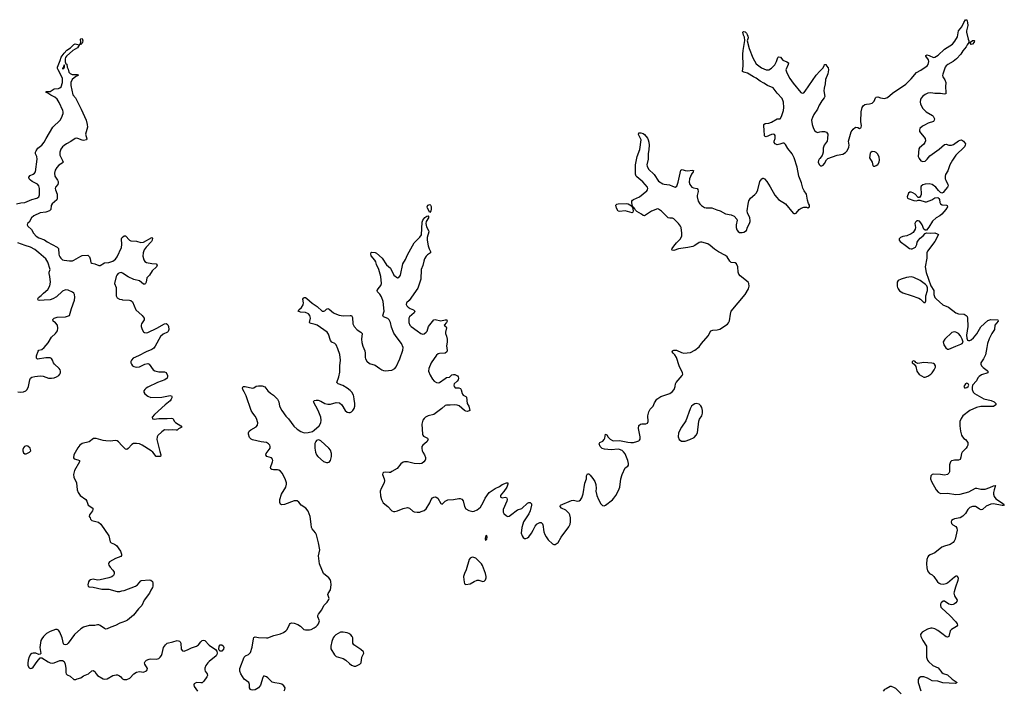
# Model space of a CAD drawing. Header units: inches. Extents: x 1449224 to 1618377, y 389895 to 532950.
# Tile 31 of 105: x 1528535 to 1542645, y 397616 to 407231. Entities that reach past the tile are written whole.
import ezdxf

# ---------------------------------------------------------------- set-up
doc = ezdxf.new("R2010")
doc.units = ezdxf.units.IN
doc.header["$MEASUREMENT"] = 0
for name, color, linetype in [('B5329', 7, 'Continuous'), ('B5339', 7, 'Continuous'), ('B5349', 7, 'Continuous'), ('B5420', 7, 'Continuous'), ('B5430', 7, 'Continuous'), ('B5440', 7, 'Continuous')]:
    doc.layers.add(name, color=color, linetype=linetype)

msp = doc.modelspace()

# ---------------------------------------------------------------- linework, layer by layer
at = {"layer": 'B5329', "color": 6, "elevation": 600}
for points in [[(1529698, 400000), (1529699, 399999), (1529810, 399830), (1529830, 399743), (1529845, 399730), (1529892, 399712), (1529922, 399690), (1529978, 399610), (1529996, 399570), (1529996, 399550), (1529983, 399537), (1529910, 399505), (1529823, 399457), (1529814, 399446), (1529808, 399430), (1529812, 399410), (1529830, 399382), (1529870, 399339), (1529887, 399310), (1529890, 399290), (1529885, 399270), (1529878, 399262), (1529855, 399245), (1529810, 399227), (1529690, 399198), (1529650, 399195), (1529590, 399210), (1529550, 399201), (1529532, 399188), (1529522, 399170), (1529513, 399130), (1529516, 399110), (1529530, 399102), (1529590, 399094), (1529710, 399066), (1529810, 399066), (1529930, 399034), (1529970, 399033), (1530000, 399040)], [(1530000, 398590), (1529970, 398580), (1529910, 398544), (1529839, 398521), (1529790, 398497), (1529770, 398493), (1529750, 398500), (1529690, 398545), (1529670, 398555), (1529650, 398557), (1529610, 398544), (1529530, 398545), (1529450, 398520), (1529410, 398498), (1529322, 398418), (1529230, 398290), (1529210, 398271), (1529190, 398266), (1529172, 398272), (1529163, 398283), (1529142, 398370), (1529110, 398450), (1529090, 398478), (1529070, 398487), (1529050, 398486), (1528970, 398457), (1528918, 398430), (1528877, 398390), (1528850, 398353), (1528839, 398330), (1528825, 398230), (1528836, 398144), (1528828, 398132), (1528811, 398129), (1528767, 398147), (1528730, 398150), (1528710, 398144), (1528689, 398131), (1528670, 398097), (1528656, 398050), (1528650, 398006), (1528653, 397970), (1528670, 397938), (1528690, 397929), (1528710, 397932), (1528730, 397948), (1528784, 398030), (1528830, 398083), (1528850, 398084), (1528943, 398023), (1528972, 398010), (1529010, 398007), (1529029, 398010), (1529110, 398042), (1529150, 398044), (1529170, 398028), (1529189, 397990), (1529198, 397930), (1529195, 397870), (1529200, 397850), (1529217, 397837), (1529259, 397819), (1529310, 397769), (1529338, 397770), (1529358, 397782), (1529410, 397797), (1529450, 397822), (1529519, 397850), (1529570, 397894), (1529590, 397898), (1529610, 397887), (1529630, 397850), (1529648, 397828), (1529730, 397781), (1529750, 397774), (1529790, 397782), (1529870, 397830), (1529917, 397837), (1529936, 397836), (1529966, 397826), (1529986, 397810), (1530000, 397792)]]:
    msp.add_lwpolyline(points, dxfattribs=at)
at = {"layer": 'B5339', "color": 6, "elevation": 600}
for points in [[(1532327, 397610), (1532336, 397630), (1532337, 397650), (1532321, 397681), (1532290, 397704), (1532255, 397715), (1532190, 397722), (1532154, 397734), (1532133, 397750), (1532090, 397796), (1532070, 397810), (1532042, 397818), (1532030, 397817), (1532018, 397802), (1531984, 397690), (1531957, 397650), (1531910, 397621), (1531870, 397618), (1531850, 397625), (1531841, 397630), (1531830, 397650), (1531830, 397698), (1531817, 397730), (1531750, 397776), (1531705, 397850), (1531688, 397890), (1531692, 397930), (1531752, 398090), (1531770, 398110), (1531813, 398130), (1531843, 398157), (1531866, 398234), (1531885, 398355), (1531890, 398371), (1531901, 398379), (1531910, 398383), (1531955, 398375), (1532070, 398367), (1532090, 398370), (1532177, 398403), (1532274, 398426), (1532315, 398445), (1532350, 398467), (1532367, 398490), (1532400, 398560), (1532410, 398573), (1532430, 398585), (1532470, 398580), (1532519, 398559), (1532557, 398537), (1532609, 398489), (1532630, 398482), (1532690, 398482), (1532710, 398487), (1532756, 398510), (1532784, 398530), (1532804, 398550), (1532815, 398570), (1532829, 398610), (1532807, 398670), (1532808, 398690), (1532816, 398710), (1532863, 398770), (1532894, 398830), (1532939, 398881), (1532964, 398916), (1532968, 398932), (1532953, 398990), (1532955, 399005), (1532990, 399055), (1532999, 399130), (1532995, 399175), (1532985, 399205), (1532965, 399230), (1532890, 399290), (1532829, 399430), (1532818, 399542), (1532834, 399630), (1532815, 399730), (1532787, 399847), (1532775, 399875), (1532726, 399930), (1532719, 399950), (1532713, 400000)], [(1535746, 400000), (1535730, 399950), (1535722, 399870), (1535734, 399830), (1535750, 399806), (1535770, 399795), (1535790, 399794), (1535810, 399802), (1535830, 399819), (1535870, 399870), (1535895, 399910), (1535923, 399970), (1535947, 400000)], [(1536027, 400000), (1536030, 399992), (1536047, 399890), (1536060, 399850), (1536078, 399818), (1536110, 399775), (1536170, 399718), (1536190, 399708), (1536210, 399708), (1536250, 399736), (1536296, 399810), (1536402, 399958), (1536419, 399990), (1536421, 400000)], [(1530000, 399040), (1530030, 399047), (1530193, 399110), (1530225, 399130), (1530270, 399184), (1530281, 399190), (1530390, 399201), (1530416, 399196), (1530436, 399176), (1530444, 399150), (1530444, 399110), (1530438, 399090), (1530412, 399050), (1530395, 399010), (1530318, 398910), (1530287, 398830), (1530238, 398782), (1530167, 398693), (1530078, 398622), (1530050, 398606), (1530000, 398590)], [(1530000, 397792), (1530010, 397779), (1530029, 397769), (1530069, 397769), (1530115, 397790), (1530170, 397850), (1530210, 397878), (1530250, 397887), (1530310, 397878), (1530350, 397894), (1530363, 397910), (1530365, 397930), (1530328, 397990), (1530325, 398010), (1530334, 398030), (1530353, 398047), (1530390, 398064), (1530410, 398067), (1530490, 398061), (1530528, 398072), (1530550, 398089), (1530567, 398113), (1530578, 398142), (1530598, 398230), (1530625, 398270), (1530650, 398291), (1530730, 398310), (1530790, 398330), (1530823, 398323), (1530836, 398310), (1530842, 398290), (1530850, 398205), (1530870, 398182), (1530890, 398178), (1530950, 398202), (1530995, 398225), (1531070, 398251), (1531098, 398270), (1531129, 398311), (1531150, 398329), (1531170, 398335), (1531190, 398330), (1531250, 398264), (1531343, 398203), (1531359, 398179), (1531363, 398150), (1531361, 398130), (1531351, 398109), (1531250, 398030), (1531230, 398010), (1531202, 397970), (1531190, 397934), (1531189, 397910), (1531195, 397890), (1531223, 397850), (1531225, 397830), (1531218, 397810), (1531174, 397746), (1531150, 397725), (1531130, 397721), (1531070, 397728), (1531036, 397710), (1531030, 397695), (1531034, 397670), (1531085, 397605)]]:
    msp.add_lwpolyline(points, dxfattribs=at)
for points in [[(1535230, 399838), (1535210, 399822), (1535205, 399790), (1535210, 399766), (1535230, 399785), (1535233, 399810)], [(1535030, 399524), (1535010, 399522), (1534990, 399513), (1534974, 399490), (1534935, 399345), (1534907, 399290), (1534894, 399250), (1534898, 399198), (1534910, 399141), (1534930, 399131), (1534990, 399144), (1535050, 399178), (1535090, 399193), (1535114, 399194), (1535170, 399176), (1535190, 399179), (1535210, 399202), (1535219, 399230), (1535220, 399250), (1535211, 399290), (1535166, 399406), (1535153, 399430), (1535072, 399510)], [(1533170, 398450), (1533130, 398450), (1533067, 398413), (1533040, 398390), (1533026, 398370), (1533006, 398314), (1532993, 398250), (1532996, 398210), (1533045, 398125), (1533070, 398099), (1533172, 398072), (1533209, 398049), (1533259, 397999), (1533290, 397975), (1533330, 397961), (1533350, 397964), (1533411, 397989), (1533426, 398010), (1533440, 398090), (1533465, 398150), (1533462, 398170), (1533423, 398203), (1533321, 398270), (1533311, 398291), (1533311, 398370), (1533301, 398390), (1533280, 398410), (1533252, 398432), (1533230, 398440)], [(1531410, 398176), (1531395, 398190), (1531388, 398208), (1531393, 398250), (1531410, 398267), (1531430, 398268), (1531450, 398253), (1531459, 398230), (1531455, 398205), (1531430, 398178)]]:
    msp.add_lwpolyline(points, close=True, dxfattribs=at)
at = {"layer": 'B5349', "color": 6, "elevation": 600}
for points in [[(1541898, 400000), (1541907, 399990), (1541950, 399963), (1541962, 399942), (1541968, 399910), (1541939, 399781), (1541926, 399754), (1541910, 399734), (1541870, 399706), (1541790, 399685), (1541750, 399668), (1541650, 399586), (1541580, 399560), (1541557, 399543), (1541548, 399530), (1541535, 399490), (1541529, 399429), (1541533, 399370), (1541545, 399330), (1541572, 399292), (1541610, 399270), (1541633, 399250), (1541688, 399170), (1541710, 399154), (1541730, 399145), (1541770, 399139), (1541810, 399147), (1541830, 399158), (1541930, 399244), (1541956, 399256), (1541970, 399256), (1541976, 399250), (1541983, 399223), (1541979, 399190), (1541943, 399097), (1541924, 399030), (1541922, 399010), (1541932, 398970), (1541968, 398910), (1541964, 398890), (1541948, 398870), (1541930, 398857), (1541910, 398845), (1541890, 398841), (1541850, 398853), (1541790, 398893), (1541770, 398894), (1541742, 398870), (1541731, 398850), (1541728, 398830), (1541736, 398810), (1541750, 398794), (1541865, 398690), (1541950, 398598), (1541969, 398570), (1541972, 398550), (1541958, 398530), (1541887, 398490), (1541871, 398469), (1541851, 398389), (1541830, 398376), (1541810, 398383), (1541750, 398433), (1541690, 398473), (1541650, 398496), (1541610, 398508), (1541590, 398508), (1541545, 398495), (1541467, 398450), (1541451, 398430), (1541445, 398415), (1541448, 398390), (1541475, 398330), (1541528, 398250), (1541532, 398090), (1541543, 398050), (1541557, 398030), (1541620, 397970), (1541696, 397936), (1541750, 397872), (1541770, 397859), (1541830, 397840), (1541898, 397778), (1541970, 397730), (1541945, 397715), (1541765, 397725), (1541690, 397746), (1541610, 397754), (1541542, 397790), (1541490, 397810), (1541449, 397811), (1541423, 397797), (1541409, 397770), (1541409, 397730), (1541450, 397610)], [(1541165, 397565), (1541090, 397640), (1541070, 397652), (1541030, 397669), (1541011, 397669), (1540950, 397639), (1540930, 397626), (1540910, 397604)]]:
    msp.add_lwpolyline(points, dxfattribs=at)
at = {"layer": 'B5420', "color": 6, "elevation": 600}
for points in [[(1529410, 406874), (1529401, 406881), (1529410, 406910), (1529408, 406952), (1529410, 406958), (1529430, 406961), (1529440, 406930), (1529436, 406910), (1529430, 406895)], [(1529170, 406586), (1529158, 406542), (1529150, 406538), (1529150, 406525), (1529166, 406530), (1529166, 406534), (1529170, 406532), (1529179, 406550), (1529178, 406578)], [(1528630, 401121), (1528604, 401110), (1528588, 401092), (1528578, 401070), (1528578, 401050), (1528590, 401022), (1528610, 401006), (1528630, 401006), (1528674, 401030), (1528693, 401050), (1528692, 401070), (1528683, 401090), (1528650, 401115)]]:
    msp.add_lwpolyline(points, close=True, dxfattribs=at)
for points in [[(1528490, 404592), (1528550, 404607), (1528610, 404611), (1528708, 404652), (1528782, 404670), (1528809, 404691), (1528818, 404722), (1528821, 404770), (1528818, 404810), (1528809, 404850), (1528790, 404872), (1528714, 404910), (1528688, 404930), (1528672, 404950), (1528667, 404973), (1528684, 404996), (1528730, 405015), (1528749, 405030), (1528761, 405050), (1528785, 405230), (1528779, 405270), (1528760, 405310), (1528762, 405330), (1528772, 405350), (1528796, 405390), (1528850, 405432), (1528887, 405473), (1528916, 405530), (1529010, 405690), (1529114, 405790), (1529134, 405826), (1529156, 405884), (1529159, 405910), (1529153, 405930), (1529102, 406042), (1529074, 406090), (1529039, 406119), (1528981, 406150), (1528939, 406179), (1528909, 406191), (1528916, 406204), (1528970, 406202), (1529030, 406240), (1529093, 406247), (1529110, 406253), (1529130, 406270), (1529147, 406330), (1529147, 406390), (1529111, 406471), (1529086, 406510), (1529079, 406530), (1529078, 406550), (1529116, 406644), (1529130, 406692), (1529170, 406753), (1529210, 406796), (1529263, 406830), (1529310, 406877), (1529330, 406883), (1529389, 406871), (1529394, 406874), (1529363, 406830), (1529296, 406790), (1529205, 406710), (1529190, 406688), (1529185, 406670), (1529187, 406627), (1529198, 406598), (1529210, 406594), (1529216, 406550), (1529230, 406522), (1529241, 406481), (1529258, 406458), (1529286, 406446), (1529364, 406444), (1529372, 406432), (1529341, 406419), (1529286, 406374), (1529266, 406330), (1529266, 406286), (1529295, 406155), (1529333, 406110), (1529416, 405950), (1529489, 405790), (1529503, 405730), (1529505, 405690), (1529479, 405590), (1529496, 405524), (1529491, 405509), (1529450, 405501), (1529430, 405503), (1529370, 405528), (1529350, 405531), (1529330, 405526), (1529270, 405485), (1529208, 405452), (1529173, 405427), (1529150, 405408), (1529124, 405376), (1529110, 405330), (1529111, 405291), (1529150, 405210), (1529156, 405190), (1529144, 405176), (1529095, 405145), (1529068, 405112), (1529045, 405075), (1529035, 405030), (1529040, 404990), (1529077, 404930), (1529086, 404910), (1529088, 404892), (1529080, 404870), (1529048, 404830), (1529043, 404810), (1529047, 404790), (1529070, 404730), (1529074, 404670), (1529069, 404650), (1529000, 404590), (1528987, 404567), (1528979, 404510), (1528961, 404490), (1528911, 404470), (1528830, 404460), (1528740, 404420), (1528706, 404390), (1528670, 404330), (1528648, 404310), (1528644, 404290), (1528653, 404270), (1528702, 404222), (1528732, 404170), (1528770, 404126), (1528810, 404103), (1528890, 404076), (1528930, 404047), (1529073, 403970), (1529089, 403949), (1529096, 403870), (1529102, 403850), (1529110, 403830), (1529126, 403810), (1529150, 403790), (1529170, 403782), (1529248, 403772), (1529290, 403776), (1529310, 403783), (1529410, 403842), (1529430, 403848), (1529510, 403855), (1529535, 403830), (1529544, 403804), (1529555, 403750), (1529570, 403739), (1529611, 403730), (1529670, 403705), (1529690, 403709), (1529750, 403743), (1529810, 403752), (1529870, 403770), (1529910, 403797), (1529932, 403830), (1529993, 403967), (1529999, 404010), (1529993, 404090), (1530000, 404103)], [(1528510, 401895), (1528548, 401892), (1528590, 401895), (1528624, 401910), (1528643, 401930), (1528659, 401970), (1528678, 402070), (1528690, 402090), (1528710, 402106), (1528750, 402117), (1528830, 402124), (1528870, 402118), (1528950, 402090), (1528990, 402090), (1529030, 402097), (1529064, 402110), (1529094, 402130), (1529111, 402150), (1529120, 402170), (1529120, 402190), (1529114, 402210), (1529101, 402230), (1529032, 402292), (1529020, 402310), (1529007, 402350), (1528993, 402373), (1528970, 402383), (1528910, 402385), (1528790, 402365), (1528776, 402376), (1528776, 402410), (1528799, 402481), (1528810, 402492), (1528850, 402503), (1528888, 402532), (1528942, 402598), (1528990, 402678), (1529050, 402730), (1529078, 402770), (1529083, 402810), (1529075, 402850), (1529050, 402883), (1529015, 402910), (1529010, 402931), (1529029, 402951), (1529070, 402967), (1529190, 402973), (1529249, 402991), (1529277, 403090), (1529320, 403210), (1529327, 403253), (1529321, 403290), (1529309, 403310), (1529290, 403326), (1529230, 403354), (1529190, 403356), (1529150, 403337), (1529063, 403257), (1529010, 403227), (1528970, 403216), (1528888, 403208), (1528825, 403205), (1528801, 403210), (1528794, 403230), (1528805, 403250), (1528844, 403276), (1528875, 403310), (1528936, 403364), (1528966, 403414), (1528977, 403470), (1528969, 403550), (1528957, 403590), (1528957, 403610), (1528970, 403650), (1528936, 403756), (1528910, 403801), (1528809, 403890), (1528750, 403934), (1528690, 403968), (1528612, 403992), (1528510, 404032)], [(1530000, 403602), (1529990, 403605), (1529970, 403602), (1529944, 403590), (1529925, 403570), (1529918, 403550), (1529895, 403450), (1529916, 403390), (1529916, 403270), (1529930, 403244), (1529965, 403225), (1530000, 403218)], [(1530000, 401125), (1529950, 401180), (1529930, 401192), (1529910, 401197), (1529833, 401187), (1529770, 401191), (1529730, 401197), (1529630, 401225), (1529594, 401226), (1529530, 401181), (1529430, 401155), (1529399, 401130), (1529370, 401094), (1529312, 400990), (1529306, 400950), (1529317, 400937), (1529370, 400922), (1529390, 400910), (1529393, 400890), (1529320, 400770), (1529304, 400710), (1529312, 400670), (1529347, 400590), (1529359, 400490), (1529373, 400450), (1529400, 400410), (1529481, 400350), (1529495, 400330), (1529518, 400270), (1529583, 400230), (1529584, 400210), (1529576, 400190), (1529534, 400130), (1529531, 400110), (1529547, 400087), (1529551, 400070), (1529571, 400050), (1529666, 400026), (1529698, 400000)]]:
    msp.add_lwpolyline(points, dxfattribs=at)
at = {"layer": 'B5430', "color": 6, "elevation": 600}
for points in [[(1536421, 400000), (1536428, 400030), (1536428, 400090), (1536420, 400130), (1536411, 400150), (1536360, 400200), (1536300, 400230), (1536280, 400250), (1536283, 400270), (1536442, 400338), (1536470, 400344), (1536530, 400330), (1536550, 400335), (1536571, 400349), (1536590, 400378), (1536610, 400434), (1536633, 400587), (1536658, 400650), (1536658, 400690), (1536670, 400721), (1536690, 400721), (1536710, 400702), (1536750, 400654), (1536778, 400610), (1536789, 400569), (1536794, 400510), (1536792, 400470), (1536804, 400410), (1536829, 400350), (1536861, 400290), (1536886, 400266), (1536910, 400263), (1536930, 400270), (1537031, 400349), (1537051, 400369), (1537076, 400410), (1537117, 400483), (1537136, 400530), (1537151, 400650), (1537167, 400710), (1537210, 400804), (1537248, 400832), (1537257, 400843), (1537260, 400870), (1537249, 400910), (1537210, 401005), (1537190, 401036), (1537170, 401054), (1537132, 401070), (1537110, 401073), (1537010, 401063), (1536914, 401074), (1536883, 401083), (1536855, 401110), (1536839, 401150), (1536850, 401170), (1536890, 401190), (1536910, 401210), (1536920, 401230), (1536930, 401291), (1536950, 401279), (1536966, 401246), (1536996, 401216), (1537030, 401196), (1537050, 401191), (1537130, 401200), (1537250, 401173), (1537291, 401169), (1537329, 401171), (1537378, 401182), (1537407, 401193), (1537418, 401202), (1537425, 401215), (1537428, 401250), (1537404, 401370), (1537409, 401411), (1537430, 401430), (1537450, 401436), (1537510, 401436), (1537533, 401447), (1537539, 401470), (1537535, 401550), (1537550, 401610), (1537570, 401646), (1537612, 401690), (1537630, 401736), (1537663, 401790), (1537725, 401830), (1537850, 401870), (1537886, 401894), (1537914, 401930), (1537928, 401970), (1537934, 402010), (1537944, 402030), (1538030, 402130), (1538036, 402150), (1538035, 402170), (1537985, 402270), (1537948, 402388), (1537924, 402424), (1537898, 402450), (1537887, 402470), (1537890, 402482), (1537909, 402491), (1537947, 402493), (1538020, 402460), (1538050, 402451), (1538150, 402458), (1538210, 402492), (1538270, 402542), (1538303, 402590), (1538401, 402699), (1538438, 402770), (1538470, 402782), (1538530, 402783), (1538568, 402792), (1538676, 402864), (1538694, 402886), (1538705, 402915), (1538719, 403010), (1538731, 403050), (1538930, 403290), (1538977, 403370), (1538990, 403410), (1538985, 403450), (1538972, 403470), (1538859, 403559), (1538841, 403581), (1538833, 403610), (1538826, 403690), (1538809, 403729), (1538790, 403743), (1538730, 403751), (1538710, 403768), (1538673, 403830), (1538651, 403850), (1538550, 403904), (1538490, 403941), (1538430, 403995), (1538396, 404016), (1538310, 404042), (1538290, 404042), (1538270, 404036), (1538208, 403992), (1538179, 403981), (1538110, 403964), (1537976, 403944), (1537910, 403923), (1537885, 403925), (1537882, 403930), (1537887, 403950), (1537910, 403986), (1537945, 404030), (1538005, 404090), (1538022, 404130), (1538025, 404170), (1538013, 404250), (1538006, 404270), (1537977, 404310), (1537910, 404377), (1537890, 404385), (1537850, 404386), (1537830, 404392), (1537730, 404486), (1537690, 404515), (1537670, 404517), (1537650, 404512), (1537590, 404487), (1537490, 404418), (1537470, 404422), (1537445, 404445), (1537380, 404480), (1537360, 404500), (1537350, 404521), (1537330, 404545), (1537323, 404543), (1537316, 404556), (1537307, 404607), (1537307, 404630), (1537317, 404643), (1537330, 404654), (1537415, 404690), (1537521, 404779), (1537530, 404790), (1537536, 404810), (1537530, 404830), (1537465, 404905), (1537377, 404977), (1537368, 404990), (1537358, 405018), (1537360, 405150), (1537384, 405270), (1537420, 405370), (1537439, 405510), (1537403, 405583), (1537408, 405610), (1537434, 405610), (1537470, 405598), (1537490, 405585), (1537530, 405531), (1537539, 405510), (1537550, 405476), (1537554, 405430), (1537551, 405370), (1537541, 405310), (1537543, 405230), (1537524, 405150), (1537527, 405130), (1537548, 405088), (1537625, 405010), (1537690, 404918), (1537750, 404880), (1537770, 404872), (1537845, 404865), (1537890, 404843), (1537930, 404831), (1537950, 404842), (1537970, 404901), (1538010, 405076), (1538030, 405082), (1538069, 405069), (1538110, 405063), (1538170, 405073), (1538190, 405071), (1538184, 405050), (1538164, 405016), (1538134, 404950), (1538130, 404902), (1538140, 404870), (1538169, 404829), (1538190, 404820), (1538245, 404810), (1538255, 404795), (1538257, 404770), (1538244, 404710), (1538244, 404690), (1538257, 404630), (1538282, 404590), (1538307, 404567), (1538350, 404540), (1538370, 404536), (1538454, 404534), (1538523, 404503), (1538572, 404492), (1538650, 404449), (1538730, 404434), (1538773, 404413), (1538810, 404370), (1538815, 404355), (1538800, 404290), (1538800, 404250), (1538810, 404216), (1538830, 404194), (1538850, 404182), (1538890, 404179), (1538910, 404184), (1538950, 404210), (1538964, 404256), (1538993, 404307), (1539002, 404338), (1539005, 404350), (1538997, 404390), (1538964, 404464), (1538958, 404490), (1538972, 404588), (1538984, 404636), (1539006, 404674), (1539070, 404724), (1539095, 404750), (1539112, 404790), (1539143, 404910), (1539170, 404950), (1539183, 404957), (1539190, 404959), (1539210, 404951), (1539241, 404910), (1539290, 404836), (1539357, 404717), (1539383, 404683), (1539410, 404655), (1539511, 404590), (1539617, 404457), (1539630, 404451), (1539650, 404451), (1539662, 404458), (1539706, 404510), (1539732, 404528), (1539770, 404541), (1539810, 404541), (1539830, 404536), (1539853, 404550), (1539852, 404570), (1539838, 404598), (1539824, 404644), (1539810, 404730), (1539776, 404776), (1539756, 404816), (1539739, 404890), (1539701, 404990), (1539678, 405118), (1539633, 405250), (1539604, 405310), (1539543, 405383), (1539510, 405443), (1539490, 405459), (1539470, 405463), (1539430, 405446), (1539390, 405439), (1539362, 405450), (1539349, 405469), (1539349, 405489), (1539360, 405530), (1539363, 405570), (1539350, 405585), (1539330, 405590), (1539310, 405586), (1539230, 405554), (1539217, 405557), (1539208, 405568), (1539205, 405650), (1539197, 405703), (1539200, 405730), (1539216, 405744), (1539270, 405749), (1539310, 405762), (1539390, 405812), (1539432, 405808), (1539450, 405841), (1539479, 405930), (1539484, 405970), (1539480, 406050), (1539460, 406100), (1539390, 406177), (1539332, 406252), (1539250, 406286), (1539200, 406320), (1539144, 406350), (1539091, 406391), (1539049, 406410), (1538963, 406463), (1538930, 406475), (1538910, 406477), (1538895, 406490), (1538903, 406570), (1538897, 406737), (1538901, 406790), (1538927, 406933), (1538920, 406980), (1538907, 407010), (1538897, 407050), (1538902, 407058), (1538910, 407061), (1538930, 407056), (1538950, 407039), (1538961, 407021), (1538970, 406996), (1538972, 406972), (1538962, 406930), (1538990, 406816), (1539043, 406683), (1539090, 406599), (1539163, 406543), (1539230, 406514), (1539250, 406510), (1539270, 406514), (1539310, 406538), (1539355, 406585), (1539378, 406630), (1539398, 406690), (1539410, 406699), (1539436, 406696), (1539473, 406653), (1539530, 406626), (1539551, 406611), (1539547, 406590), (1539515, 406510), (1539526, 406470), (1539572, 406390), (1539620, 406320), (1539730, 406186), (1539750, 406176), (1539770, 406183), (1539790, 406207), (1539950, 406435), (1540000, 406491)], [(1540000, 406019), (1539993, 406007), (1539967, 405950), (1539913, 405870), (1539894, 405830), (1539884, 405790), (1539889, 405730), (1539910, 405671), (1539930, 405640), (1539950, 405622), (1539970, 405615), (1540000, 405622)], [(1540000, 405241), (1539991, 405230), (1539982, 405210), (1539979, 405190), (1539990, 405156), (1540000, 405147)], [(1532713, 400000), (1532699, 400110), (1532670, 400185), (1532635, 400230), (1532570, 400273), (1532534, 400314), (1532510, 400331), (1532470, 400332), (1532330, 400281), (1532290, 400276), (1532270, 400286), (1532263, 400310), (1532261, 400350), (1532289, 400430), (1532350, 400530), (1532360, 400570), (1532357, 400590), (1532340, 400650), (1532295, 400730), (1532270, 400760), (1532250, 400773), (1532230, 400777), (1532170, 400776), (1532150, 400780), (1532134, 400790), (1532131, 400810), (1532157, 400890), (1532162, 400910), (1532159, 400930), (1532144, 400950), (1532078, 400970), (1532060, 400990), (1532065, 401010), (1532122, 401090), (1532125, 401110), (1532118, 401130), (1532102, 401150), (1532070, 401170), (1531997, 401177), (1531870, 401206), (1531850, 401215), (1531830, 401239), (1531815, 401290), (1531815, 401310), (1531824, 401330), (1531849, 401350), (1531926, 401394), (1531943, 401417), (1531946, 401450), (1531930, 401515), (1531910, 401548), (1531875, 401590), (1531853, 401630), (1531779, 401839), (1531754, 401894), (1531732, 401930), (1531726, 401954), (1531738, 401970), (1531768, 401972), (1531872, 401948), (1531890, 401951), (1531924, 401976), (1531958, 401982), (1532010, 401980), (1532046, 401966), (1532091, 401910), (1532130, 401875), (1532170, 401850), (1532229, 401789), (1532248, 401750), (1532260, 401690), (1532291, 401630), (1532347, 401547), (1532389, 401510), (1532464, 401404), (1532510, 401358), (1532566, 401326), (1532610, 401309), (1532668, 401312), (1532732, 401328), (1532755, 401345), (1532825, 401410), (1532851, 401450), (1532857, 401490), (1532850, 401530), (1532812, 401630), (1532746, 401750), (1532754, 401770), (1532782, 401778), (1532810, 401774), (1532850, 401760), (1532910, 401728), (1532950, 401717), (1532990, 401720), (1533070, 401744), (1533117, 401737), (1533153, 401710), (1533201, 401630), (1533230, 401604), (1533250, 401597), (1533270, 401599), (1533290, 401607), (1533310, 401627), (1533330, 401658), (1533338, 401690), (1533338, 401730), (1533327, 401790), (1533325, 401830), (1533318, 401850), (1533294, 401890), (1533270, 401917), (1533226, 401950), (1533165, 401985), (1533100, 402010), (1533080, 402030), (1533110, 402110), (1533122, 402178), (1533121, 402270), (1533132, 402350), (1533123, 402430), (1533096, 402510), (1533069, 402569), (1533049, 402589), (1533010, 402609), (1532991, 402630), (1532961, 402721), (1532940, 402750), (1532797, 402850), (1532770, 402863), (1532710, 402873), (1532699, 402879), (1532690, 402890), (1532701, 402950), (1532699, 402970), (1532692, 402990), (1532673, 403013), (1532632, 403032), (1532557, 403037), (1532526, 403050), (1532534, 403070), (1532574, 403106), (1532599, 403141), (1532603, 403170), (1532594, 403226), (1532600, 403240), (1532610, 403248), (1532630, 403246), (1532650, 403232), (1532725, 403165), (1532799, 403119), (1532870, 403052), (1532893, 403050), (1532910, 403059), (1532930, 403083), (1532950, 403088), (1532970, 403079), (1533030, 403028), (1533050, 403017), (1533115, 402995), (1533170, 402985), (1533270, 402992), (1533290, 402988), (1533302, 402962), (1533309, 402869), (1533327, 402830), (1533370, 402784), (1533425, 402750), (1533441, 402730), (1533432, 402650), (1533437, 402603), (1533450, 402550), (1533482, 402482), (1533487, 402450), (1533486, 402390), (1533490, 402370), (1533510, 402337), (1533550, 402304), (1533630, 402280), (1533694, 402230), (1533726, 402210), (1533750, 402201), (1533770, 402199), (1533870, 402207), (1533910, 402230), (1533928, 402252), (1533982, 402370), (1534025, 402495), (1534028, 402532), (1534006, 402590), (1533943, 402670), (1533898, 402738), (1533864, 402824), (1533848, 402890), (1533831, 402930), (1533810, 402948), (1533750, 402970), (1533742, 402982), (1533740, 402990), (1533760, 403050), (1533745, 403190), (1533718, 403258), (1533694, 403294), (1533664, 403330), (1533660, 403350), (1533670, 403370), (1533710, 403422), (1533719, 403450), (1533710, 403550), (1533683, 403650), (1533650, 403719), (1533638, 403758), (1533625, 403785), (1533570, 403844), (1533565, 403875), (1533570, 403894), (1533582, 403898), (1533630, 403895), (1533650, 403884), (1533730, 403810), (1533790, 403717), (1533849, 403670), (1533898, 403570), (1533950, 403528), (1533970, 403535), (1533991, 403570), (1534027, 403730), (1534065, 403795), (1534090, 403860), (1534190, 404031), (1534270, 404114), (1534293, 404147), (1534303, 404330), (1534310, 404358), (1534343, 404397), (1534370, 404413), (1534390, 404419), (1534395, 404415), (1534395, 404390), (1534360, 404340), (1534353, 404310), (1534363, 404263), (1534395, 404210), (1534398, 404190), (1534376, 404110), (1534373, 404070), (1534388, 403988), (1534404, 403944), (1534422, 403910), (1534422, 403890), (1534380, 403860), (1534361, 403839), (1534337, 403803), (1534324, 403770), (1534311, 403709), (1534290, 403650), (1534284, 403510), (1534240, 403380), (1534117, 403203), (1534079, 403170), (1534071, 403150), (1534082, 403130), (1534103, 403110), (1534131, 403091), (1534178, 403070), (1534198, 403050), (1534190, 403030), (1534123, 402970), (1534112, 402950), (1534111, 402890), (1534127, 402850), (1534145, 402830), (1534232, 402772), (1534282, 402730), (1534310, 402721), (1534330, 402725), (1534362, 402750), (1534373, 402767), (1534395, 402830), (1534470, 402929), (1534490, 402931), (1534570, 402913), (1534630, 402929), (1534654, 402930), (1534659, 402910), (1534650, 402890), (1534618, 402850), (1534646, 402826), (1534652, 402812), (1534638, 402750), (1534638, 402730), (1534653, 402693), (1534663, 402650), (1534662, 402610), (1534653, 402553), (1534661, 402490), (1534656, 402470), (1534630, 402450), (1534550, 402446), (1534530, 402439), (1534510, 402422), (1534432, 402310), (1534397, 402230), (1534395, 402190), (1534415, 402135), (1534450, 402075), (1534473, 402050), (1534510, 402027), (1534530, 402024), (1534550, 402030), (1534630, 402089), (1534650, 402099), (1534692, 402108), (1534730, 402138), (1534750, 402145), (1534770, 402145), (1534810, 402124), (1534818, 402110), (1534822, 402090), (1534818, 402070), (1534804, 402050), (1534760, 402010), (1534755, 401990), (1534759, 401970), (1534775, 401955), (1534830, 401952), (1534850, 401942), (1534863, 401923), (1534874, 401870), (1534880, 401860), (1534890, 401850), (1534928, 401830), (1534937, 401817), (1534948, 401730), (1534970, 401690), (1534986, 401630), (1534950, 401615), (1534930, 401616), (1534910, 401626), (1534833, 401693), (1534806, 401706), (1534771, 401709), (1534703, 401703), (1534650, 401705), (1534630, 401700), (1534584, 401656), (1534470, 401572), (1534390, 401552), (1534350, 401530), (1534330, 401513), (1534312, 401488), (1534296, 401430), (1534305, 401290), (1534312, 401272), (1534322, 401262), (1534381, 401230), (1534388, 401210), (1534370, 401177), (1534310, 401130), (1534300, 401110), (1534297, 401090), (1534304, 401050), (1534311, 401030), (1534337, 400990), (1534350, 400953), (1534350, 400930), (1534344, 400916), (1534326, 400894), (1534296, 400870), (1534258, 400862), (1534190, 400866), (1534090, 400891), (1534050, 400891), (1534030, 400885), (1533997, 400863), (1533943, 400797), (1533870, 400751), (1533850, 400741), (1533830, 400738), (1533770, 400745), (1533750, 400741), (1533737, 400730), (1533733, 400710), (1533758, 400650), (1533763, 400623), (1533756, 400590), (1533715, 400510), (1533702, 400470), (1533706, 400406), (1533718, 400350), (1533745, 400305), (1533810, 400252), (1533870, 400190), (1533890, 400182), (1533910, 400180), (1533950, 400189), (1534030, 400225), (1534090, 400239), (1534123, 400230), (1534170, 400187), (1534190, 400175), (1534230, 400169), (1534270, 400172), (1534290, 400180), (1534330, 400196), (1534362, 400218), (1534414, 400306), (1534430, 400350), (1534450, 400374), (1534470, 400385), (1534490, 400389), (1534505, 400385), (1534529, 400369), (1534570, 400296), (1534590, 400287), (1534631, 400329), (1534670, 400346), (1534750, 400354), (1534828, 400368), (1534846, 400366), (1534870, 400357), (1534892, 400332), (1534908, 400250), (1534930, 400218), (1534970, 400194), (1535030, 400182), (1535050, 400185), (1535090, 400204), (1535137, 400243), (1535178, 400310), (1535207, 400373), (1535265, 400450), (1535350, 400510), (1535410, 400540), (1535450, 400566), (1535510, 400593), (1535530, 400590), (1535532, 400570), (1535516, 400530), (1535475, 400465), (1535440, 400430), (1535426, 400410), (1535425, 400390), (1535430, 400384), (1535450, 400378), (1535490, 400384), (1535510, 400379), (1535518, 400370), (1535519, 400350), (1535514, 400330), (1535465, 400210), (1535463, 400170), (1535473, 400150), (1535510, 400116), (1535530, 400110), (1535550, 400115), (1535570, 400125), (1535670, 400203), (1535730, 400225), (1535810, 400298), (1535830, 400308), (1535850, 400310), (1535870, 400290), (1535870, 400270), (1535848, 400190), (1535832, 400148), (1535756, 400030), (1535746, 400000)], [(1530000, 404103), (1530006, 404114), (1530030, 404133), (1530050, 404130), (1530110, 404068), (1530130, 404062), (1530210, 404054), (1530270, 404037), (1530310, 404042), (1530430, 404110), (1530439, 404099), (1530435, 404070), (1530423, 404050), (1530348, 403972), (1530317, 403930), (1530302, 403890), (1530300, 403840), (1530312, 403790), (1530330, 403762), (1530352, 403752), (1530430, 403736), (1530489, 403729), (1530504, 403710), (1530495, 403690), (1530431, 403629), (1530394, 403570), (1530355, 403530), (1530347, 403470), (1530339, 403450), (1530330, 403440), (1530310, 403441), (1530250, 403487), (1530170, 403508), (1530090, 403546), (1530010, 403599), (1530000, 403602)], [(1530000, 403218), (1530010, 403216), (1530110, 403212), (1530130, 403203), (1530150, 403184), (1530198, 403070), (1530289, 402990), (1530320, 402950), (1530321, 402930), (1530281, 402870), (1530275, 402850), (1530276, 402830), (1530291, 402790), (1530310, 402756), (1530325, 402745), (1530350, 402741), (1530370, 402748), (1530500, 402810), (1530610, 402869), (1530634, 402874), (1530650, 402866), (1530657, 402857), (1530667, 402830), (1530670, 402790), (1530661, 402759), (1530651, 402749), (1530590, 402723), (1530554, 402690), (1530476, 402550), (1530457, 402523), (1530430, 402503), (1530345, 402470), (1530236, 402410), (1530162, 402378), (1530135, 402350), (1530128, 402330), (1530128, 402310), (1530135, 402290), (1530150, 402270), (1530170, 402258), (1530210, 402249), (1530250, 402254), (1530330, 402294), (1530370, 402303), (1530390, 402290), (1530450, 402210), (1530470, 402197), (1530530, 402183), (1530610, 402184), (1530635, 402175), (1530652, 402128), (1530654, 402110), (1530646, 402090), (1530615, 402070), (1530510, 402030), (1530370, 401964), (1530348, 401950), (1530328, 401930), (1530316, 401910), (1530315, 401890), (1530328, 401868), (1530372, 401832), (1530415, 401815), (1530570, 401820), (1530690, 401841), (1530710, 401836), (1530714, 401830), (1530715, 401810), (1530708, 401790), (1530693, 401767), (1530621, 401710), (1530465, 401570), (1530435, 401530), (1530436, 401510), (1530464, 401504), (1530530, 401515), (1530647, 401513), (1530710, 401518), (1530730, 401514), (1530754, 401470), (1530770, 401454), (1530846, 401410), (1530859, 401390), (1530813, 401367), (1530790, 401347), (1530776, 401344), (1530730, 401352), (1530670, 401348), (1530610, 401351), (1530570, 401322), (1530515, 401270), (1530505, 401250), (1530502, 401210), (1530541, 401041), (1530559, 400990), (1530555, 400970), (1530550, 400968), (1530489, 400969), (1530442, 401030), (1530418, 401050), (1530290, 401130), (1530250, 401148), (1530210, 401157), (1530165, 401155), (1530141, 401139), (1530090, 401083), (1530070, 401071), (1530050, 401075), (1530030, 401091), (1530000, 401125)], [(1535947, 400000), (1535950, 400004), (1535990, 400023), (1536010, 400021), (1536025, 400005), (1536027, 400000)]]:
    msp.add_lwpolyline(points, dxfattribs=at)
for points in [[(1534410, 404468), (1534379, 404530), (1534375, 404550), (1534386, 404574), (1534410, 404581), (1534424, 404570), (1534430, 404551), (1534430, 404510), (1534427, 404493)], [(1537310, 404464), (1537210, 404493), (1537130, 404482), (1537110, 404486), (1537086, 404530), (1537079, 404570), (1537090, 404585), (1537109, 404591), (1537230, 404596), (1537253, 404593), (1537302, 404562), (1537310, 404541), (1537318, 404538), (1537328, 404490), (1537323, 404470)], [(1538230, 401727), (1538210, 401724), (1538184, 401710), (1538164, 401690), (1538143, 401650), (1538079, 401481), (1538017, 401390), (1537978, 401310), (1537970, 401250), (1537985, 401210), (1538019, 401190), (1538070, 401188), (1538137, 401210), (1538198, 401242), (1538227, 401273), (1538248, 401310), (1538267, 401473), (1538278, 401502), (1538310, 401550), (1538321, 401590), (1538321, 401630), (1538311, 401670), (1538297, 401697), (1538270, 401719)], [(1532810, 401206), (1532790, 401199), (1532777, 401183), (1532766, 401154), (1532764, 401090), (1532774, 401030), (1532790, 400990), (1532807, 400967), (1532890, 400899), (1532930, 400884), (1532950, 400882), (1532970, 400888), (1532990, 400911), (1533005, 400970), (1533005, 401010), (1532990, 401057), (1532964, 401090), (1532850, 401193), (1532830, 401203)]]:
    msp.add_lwpolyline(points, close=True, dxfattribs=at)
at = {"layer": 'B5440', "color": 6, "elevation": 600}
for points in [[(1540000, 405147), (1540010, 405137), (1540030, 405136), (1540050, 405145), (1540070, 405167), (1540097, 405223), (1540117, 405243), (1540250, 405287), (1540330, 405304), (1540370, 405328), (1540392, 405350), (1540417, 405403), (1540420, 405430), (1540414, 405490), (1540450, 405625), (1540477, 405663), (1540510, 405691), (1540546, 405686), (1540570, 405672), (1540590, 405682), (1540595, 405690), (1540599, 405710), (1540589, 405770), (1540594, 405910), (1540608, 405972), (1540623, 405997), (1540647, 406013), (1540670, 406021), (1540715, 406025), (1540750, 406034), (1540778, 406062), (1540798, 406110), (1540810, 406122), (1540830, 406125), (1540870, 406110), (1540930, 406103), (1540970, 406115), (1541041, 406179), (1541233, 406307), (1541310, 406382), (1541388, 406472), (1541450, 406506), (1541540, 406570), (1541553, 406590), (1541562, 406630), (1541556, 406656), (1541521, 406710), (1541521, 406719), (1541533, 406727), (1541570, 406717), (1541628, 406688), (1541650, 406692), (1541697, 406723), (1541790, 406807), (1541900, 406880), (1541937, 406923), (1541976, 406984), (1541989, 407070), (1542036, 407130), (1542064, 407190), (1542090, 407231), (1542110, 407231), (1542119, 407190), (1542120, 407150), (1542101, 407070), (1542102, 407050), (1542129, 406950), (1542138, 406930), (1542138, 406902), (1542111, 406870), (1542097, 406843), (1542050, 406786), (1542022, 406738), (1541959, 406670), (1541910, 406633), (1541833, 406590), (1541810, 406570), (1541798, 406550), (1541762, 406450), (1541759, 406430), (1541764, 406410), (1541794, 406370), (1541805, 406330), (1541800, 406270), (1541807, 406190), (1541805, 406170), (1541790, 406164), (1541730, 406171), (1541650, 406171), (1541590, 406182), (1541550, 406178), (1541510, 406159), (1541470, 406130), (1541443, 406090), (1541439, 406050), (1541443, 406023), (1541470, 405963), (1541523, 405910), (1541616, 405856), (1541626, 405846), (1541642, 405810), (1541641, 405790), (1541631, 405770), (1541554, 405746), (1541499, 405721), (1541470, 405705), (1541435, 405670), (1541427, 405650), (1541428, 405628), (1541510, 405530), (1541516, 405496), (1541508, 405470), (1541490, 405446), (1541430, 405392), (1541422, 405378), (1541412, 405270), (1541423, 405243), (1541450, 405207), (1541478, 405198), (1541510, 405205), (1541539, 405230), (1541579, 405281), (1541710, 405373), (1541790, 405444), (1541810, 405447), (1541850, 405433), (1541890, 405432), (1541918, 405442), (1541990, 405495), (1542010, 405504), (1542030, 405508), (1542061, 405490), (1542087, 405450), (1542085, 405430), (1542073, 405410), (1541949, 405291), (1541902, 405218), (1541866, 405150), (1541834, 405066), (1541803, 405010), (1541798, 404990), (1541799, 404950), (1541805, 404930), (1541835, 404870), (1541840, 404850), (1541832, 404830), (1541802, 404798), (1541770, 404752), (1541750, 404746), (1541730, 404754), (1541701, 404781), (1541665, 404830), (1541610, 404866), (1541570, 404876), (1541512, 404872), (1541476, 404864), (1541454, 404846), (1541449, 404830), (1541453, 404727), (1541450, 404709), (1541430, 404682), (1541410, 404682), (1541365, 404730), (1541332, 404750), (1541310, 404757), (1541290, 404758), (1541270, 404743), (1541251, 404690), (1541259, 404670), (1541266, 404666), (1541350, 404637), (1541386, 404634), (1541410, 404646), (1541434, 404646), (1541510, 404620), (1541530, 404621), (1541570, 404632), (1541606, 404650), (1541650, 404679), (1541690, 404681), (1541708, 404668), (1541715, 404655), (1541722, 404610), (1541731, 404590), (1541756, 404576), (1541818, 404570), (1541825, 404565), (1541830, 404550), (1541805, 404510), (1541750, 404444), (1541721, 404419), (1541670, 404390), (1541617, 404343), (1541565, 404255), (1541530, 404213), (1541510, 404214), (1541490, 404229), (1541466, 404290), (1541450, 404318), (1541430, 404342), (1541410, 404348), (1541390, 404345), (1541371, 404330), (1541364, 404310), (1541372, 404250), (1541368, 404230), (1541338, 404182), (1541310, 404160), (1541250, 404132), (1541190, 404125), (1541156, 404110), (1541139, 404090), (1541139, 404070), (1541151, 404050), (1541245, 403985), (1541287, 403950), (1541310, 403944), (1541326, 403946), (1541370, 403971), (1541390, 404007), (1541398, 404042), (1541415, 404070), (1541441, 404099), (1541481, 404130), (1541512, 404168), (1541530, 404176), (1541590, 404170), (1541650, 404173), (1541683, 404163), (1541703, 404150), (1541650, 404050), (1541546, 403914), (1541535, 403890), (1541533, 403813), (1541512, 403690), (1541527, 403607), (1541593, 403413), (1541637, 403350), (1541636, 403290), (1541650, 403250), (1541666, 403230), (1541765, 403145), (1541847, 403110), (1541950, 403028), (1541990, 403012), (1542070, 403008), (1542099, 402990), (1542114, 402974), (1542118, 402950), (1542121, 402830), (1542102, 402710), (1542106, 402666), (1542118, 402638), (1542130, 402630), (1542150, 402630), (1542170, 402639), (1542204, 402670), (1542252, 402728), (1542310, 402827), (1542410, 402918), (1542450, 402933), (1542551, 402930), (1542557, 402910), (1542507, 402850), (1542504, 402790), (1542466, 402734), (1542426, 402654), (1542402, 402590), (1542396, 402530), (1542373, 402427), (1542346, 402370), (1542309, 402310), (1542308, 402290), (1542317, 402270), (1542343, 402243), (1542400, 402200), (1542408, 402190), (1542407, 402170), (1542320, 402140), (1542283, 402117), (1542266, 402094), (1542246, 402054), (1542191, 401990), (1542183, 401957), (1542185, 401930), (1542198, 401890), (1542218, 401870), (1542350, 401794), (1542456, 401770), (1542501, 401750), (1542521, 401730), (1542525, 401710), (1542490, 401687), (1542310, 401687), (1542247, 401673), (1542150, 401630), (1542050, 401550), (1542025, 401515), (1542009, 401470), (1542007, 401410), (1542016, 401330), (1542033, 401273), (1542044, 401250), (1542066, 401226), (1542090, 401210), (1542123, 401170), (1542123, 401130), (1542113, 401110), (1542100, 401090), (1542042, 401030), (1542032, 401010), (1542023, 400957), (1542010, 400926), (1541990, 400916), (1541930, 400918), (1541910, 400913), (1541890, 400905), (1541873, 400890), (1541861, 400850), (1541861, 400770), (1541857, 400750), (1541850, 400730), (1541830, 400710), (1541790, 400703), (1541732, 400712), (1541630, 400717), (1541610, 400711), (1541590, 400690), (1541585, 400650), (1541599, 400610), (1541670, 400491), (1541697, 400457), (1541730, 400437), (1541830, 400442), (1541950, 400423), (1542010, 400426), (1542136, 400464), (1542230, 400516), (1542250, 400516), (1542310, 400501), (1542370, 400502), (1542437, 400523), (1542490, 400550), (1542515, 400555), (1542519, 400550), (1542516, 400536), (1542499, 400490), (1542490, 400450), (1542489, 400429), (1542497, 400397), (1542522, 400362), (1542634, 400290), (1542645, 400270), (1542630, 400264), (1542615, 400265), (1542490, 400290), (1542453, 400287), (1542383, 400257), (1542330, 400207), (1542315, 400205), (1542290, 400214), (1542258, 400238), (1542230, 400252), (1542190, 400252), (1542150, 400235), (1542123, 400210), (1542087, 400153), (1542049, 400111), (1542010, 400090), (1541930, 400076), (1541910, 400067), (1541890, 400049), (1541884, 400030), (1541888, 400010), (1541898, 400000)], [(1540000, 406491), (1540042, 406538), (1540064, 406570), (1540070, 406591), (1540091, 406590), (1540098, 406570), (1540119, 406539), (1540127, 406510), (1540114, 406454), (1540084, 406376), (1540078, 406310), (1540063, 406250), (1540060, 406210), (1540071, 406130), (1540065, 406110), (1540030, 406069), (1540000, 406019)], [(1540000, 405622), (1540030, 405629), (1540070, 405630), (1540097, 405617), (1540116, 405590), (1540113, 405527), (1540104, 405490), (1540064, 405430), (1540049, 405391), (1540048, 405330), (1540041, 405299), (1540036, 405284), (1540000, 405241)]]:
    msp.add_lwpolyline(points, dxfattribs=at)
for points in [[(1542170, 406875), (1542159, 406890), (1542162, 406910), (1542188, 406932), (1542213, 406933), (1542218, 406930), (1542214, 406910), (1542190, 406879)], [(1540750, 405339), (1540731, 405329), (1540722, 405318), (1540714, 405250), (1540751, 405190), (1540763, 405143), (1540770, 405132), (1540790, 405131), (1540810, 405141), (1540830, 405156), (1540851, 405190), (1540856, 405224), (1540850, 405259), (1540830, 405305), (1540810, 405326), (1540790, 405336)], [(1541310, 403544), (1541243, 403537), (1541167, 403510), (1541125, 403490), (1541110, 403470), (1541109, 403410), (1541112, 403390), (1541123, 403370), (1541145, 403345), (1541190, 403317), (1541310, 403279), (1541418, 403238), (1541442, 403222), (1541490, 403177), (1541510, 403176), (1541520, 403200), (1541521, 403270), (1541542, 403350), (1541545, 403385), (1541534, 403414), (1541516, 403436), (1541441, 403490), (1541350, 403533)], [(1541924, 402756), (1541895, 402745), (1541794, 402650), (1541770, 402614), (1541779, 402570), (1541806, 402526), (1541830, 402508), (1541850, 402507), (1541948, 402552), (1542022, 402578), (1542040, 402590), (1542053, 402610), (1542041, 402650), (1542017, 402697), (1541988, 402730), (1541952, 402752)], [(1541350, 402339), (1541325, 402330), (1541326, 402310), (1541351, 402291), (1541377, 402257), (1541393, 402193), (1541423, 402143), (1541490, 402108), (1541510, 402108), (1541550, 402119), (1541592, 402150), (1541612, 402170), (1541641, 402210), (1541659, 402250), (1541661, 402270), (1541646, 402290), (1541630, 402302), (1541608, 402308), (1541490, 402316), (1541404, 402304), (1541377, 402317), (1541368, 402330)], [(1542110, 402022), (1542090, 402009), (1542066, 401970), (1542073, 401953), (1542090, 401952), (1542110, 401958), (1542128, 401970), (1542138, 401990), (1542128, 402010)]]:
    msp.add_lwpolyline(points, close=True, dxfattribs=at)

doc.saveas('drawing.dxf')
